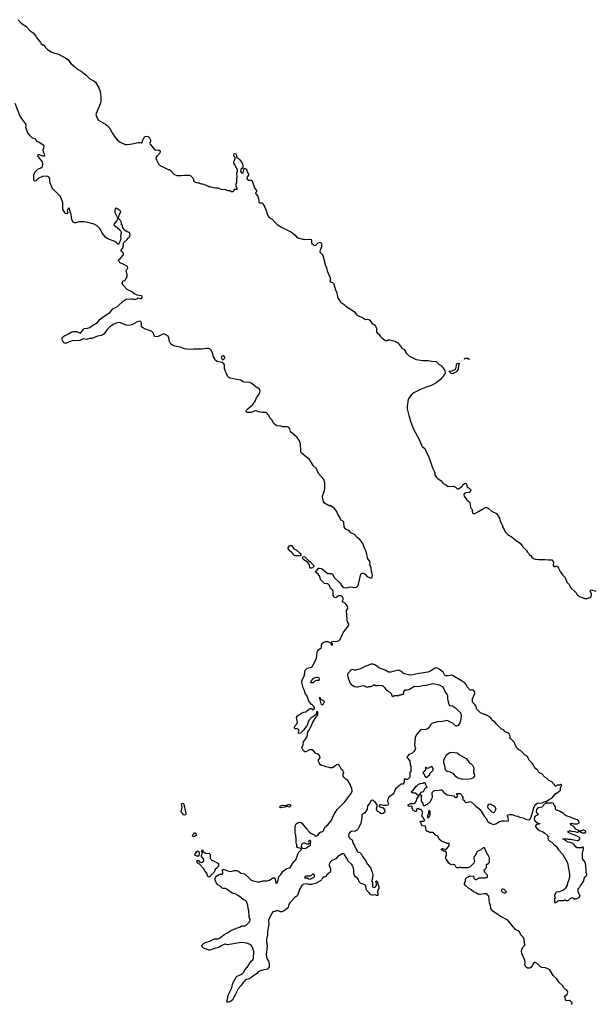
# Model space of a CAD drawing. Header units: inches. Extents: x 1861287 to 2052918, y 204622 to 437896.
# Tile 177 of 215: x 1972639 to 1983025, y 385570 to 403430. Entities that reach past the tile are written whole.
import ezdxf

# ---------------------------------------------------------------- set-up
doc = ezdxf.new("R2010")
doc.units = ezdxf.units.IN
doc.header["$MEASUREMENT"] = 0
for name, color, linetype in [('B9378', 7, 'Continuous'), ('B9379', 7, 'Continuous'), ('B9388', 7, 'Continuous'), ('B9389', 7, 'Continuous'), ('B9470', 7, 'Continuous')]:
    doc.layers.add(name, color=color, linetype=linetype)

msp = doc.modelspace()

# ---------------------------------------------------------------- linework, layer by layer
at = {"layer": 'B9378', "color": 5, "elevation": 180}
for points in [[(1979704, 390000), (1979714, 389990), (1979714, 389970), (1979722, 389950), (1979722, 389910), (1979734, 389890), (1979734, 389790), (1979718, 389782), (1979714, 389770), (1979714, 389690), (1979670, 389646), (1979650, 389646), (1979630, 389658), (1979614, 389650), (1979610, 389586), (1979598, 389582), (1979590, 389566), (1979550, 389566), (1979533, 389547), (1979518, 389542), (1979513, 389527), (1979498, 389522), (1979493, 389507), (1979478, 389502), (1979473, 389487), (1979458, 389482), (1979442, 389450), (1979432, 389410), (1979418, 389390), (1979335, 389325), (1979320, 389300), (1979312, 389272), (1979311, 389250), (1979331, 389210), (1979322, 389190), (1979290, 389179), (1979230, 389175), (1979190, 389187), (1979173, 389187), (1979151, 389170), (1979171, 389150), (1979230, 389135), (1979258, 389098), (1979264, 389070), (1979257, 389050), (1979233, 389030), (1979210, 389028), (1979190, 389034), (1979132, 389070), (1979115, 389090), (1979110, 389110), (1979124, 389170), (1979122, 389190), (1979093, 389230), (1979050, 389268), (1979030, 389273), (1979013, 389267), (1978982, 389210), (1978947, 389173), (1978941, 389110), (1978922, 389078), (1978896, 389044), (1978845, 389010), (1978843, 388950), (1978824, 388856), (1978808, 388812), (1978781, 388759), (1978764, 388736), (1978730, 388710), (1978650, 388706), (1978630, 388692), (1978610, 388661), (1978605, 388630), (1978610, 388603), (1978630, 388579), (1978671, 388551), (1978690, 388485), (1978718, 388438), (1978759, 388350), (1978770, 388336), (1978810, 388321), (1978830, 388301), (1978855, 388250), (1978903, 388190), (1978946, 388110), (1978979, 388079), (1979004, 388044), (1979041, 387950), (1979043, 387910), (1979034, 387830), (1979022, 387810), (1979037, 387777), (1979037, 387730), (1979041, 387710), (1979050, 387696), (1979070, 387691), (1979084, 387696), (1979103, 387717), (1979109, 387731), (1979109, 387769), (1979098, 387790), (1979106, 387810), (1979110, 387812), (1979131, 387790), (1979132, 387750), (1979152, 387710), (1979152, 387670), (1979133, 387647), (1979132, 387628), (1979122, 387610), (1979133, 387587), (1979133, 387547), (1979110, 387546), (1979090, 387558), (1979050, 387549), (1979031, 387549), (1979010, 387559), (1978975, 387590), (1978937, 387637), (1978929, 387649), (1978920, 387700), (1978909, 387729), (1978818, 387770), (1978795, 387790), (1978782, 387830), (1978770, 387848), (1978722, 387890), (1978709, 387909), (1978702, 387942), (1978701, 387990), (1978693, 388047), (1978684, 388070), (1978656, 388110), (1978602, 388162), (1978575, 388215), (1978529, 388290), (1978510, 388301), (1978490, 388297), (1978411, 388250), (1978370, 388209), (1978350, 388195), (1978302, 388178), (1978272, 388150), (1978252, 388110), (1978252, 388090), (1978278, 388030), (1978278, 387990), (1978271, 387970), (1978210, 387918), (1978191, 387889), (1978170, 387878), (1978146, 387874), (1978125, 387855), (1978110, 387826), (1978094, 387810), (1978014, 387770), (1977930, 387742), (1977890, 387744), (1977850, 387753), (1977790, 387749), (1977770, 387739), (1977754, 387726), (1977711, 387650), (1977675, 387545), (1977663, 387530), (1977630, 387507), (1977539, 387410), (1977520, 387380), (1977508, 387332), (1977490, 387309), (1977433, 387267), (1977391, 387249), (1977370, 387249), (1977330, 387266), (1977310, 387269), (1977270, 387252), (1977250, 387252), (1977230, 387246), (1977216, 387230), (1977193, 387190), (1977157, 387110), (1977154, 387090), (1977156, 387024), (1977131, 386891), (1977131, 386850), (1977136, 386830), (1977115, 386750), (1977116, 386690), (1977127, 386630), (1977111, 386470), (1977121, 386401), (1977151, 386350), (1977165, 386310), (1977162, 386250), (1977151, 386229), (1977131, 386209), (1977110, 386199), (1977050, 386189), (1976988, 386172), (1976963, 386157), (1976934, 386126), (1976827, 386053), (1976810, 386035), (1976750, 386022), (1976731, 386009), (1976718, 385990), (1976690, 385964), (1976652, 385908), (1976604, 385850), (1976550, 385744), (1976527, 385710), (1976513, 385670), (1976497, 385643), (1976450, 385615), (1976427, 385607), (1976407, 385607), (1976398, 385630), (1976415, 385690), (1976415, 385710), (1976429, 385750), (1976489, 385870), (1976505, 385955), (1976532, 386008), (1976562, 386050), (1976570, 386072), (1976650, 386111), (1976678, 386130), (1976698, 386150), (1976749, 386230), (1976769, 386250), (1976835, 386350), (1976870, 386378), (1976877, 386410), (1976883, 386530), (1976870, 386588), (1976850, 386628), (1976829, 386649), (1976760, 386680), (1976654, 386694), (1976410, 386649), (1976370, 386662), (1976360, 386660), (1976291, 386629), (1976250, 386601), (1976170, 386584), (1976090, 386554), (1976070, 386554), (1976030, 386573), (1975970, 386590), (1975949, 386610), (1975945, 386630), (1975949, 386650), (1975970, 386673), (1976010, 386690), (1976090, 386713), (1976170, 386757), (1976190, 386761), (1976230, 386757), (1976258, 386762), (1976345, 386835), (1976410, 386868), (1976470, 386908), (1976569, 386951), (1976629, 386971), (1976653, 386987), (1976670, 386991), (1976730, 386991), (1976743, 386997), (1976810, 387066), (1976818, 387090), (1976819, 387110), (1976803, 387150), (1976799, 387170), (1976793, 387267), (1976781, 387310), (1976777, 387370), (1976750, 387435), (1976732, 387452), (1976690, 387469), (1976649, 387510), (1976590, 387553), (1976550, 387574), (1976510, 387579), (1976490, 387589), (1976385, 387665), (1976370, 387669), (1976330, 387669), (1976310, 387677), (1976272, 387712), (1976235, 387735), (1976207, 387767), (1976183, 387823), (1976183, 387850), (1976192, 387870), (1976207, 387893), (1976250, 387925), (1976270, 387933), (1976290, 387928), (1976313, 387930), (1976326, 387950), (1976315, 388010), (1976330, 388017), (1976350, 388017), (1976430, 387986), (1976470, 387978), (1976530, 387998), (1976570, 387998), (1976610, 387985), (1976650, 387951), (1976714, 387934), (1976791, 387871), (1976831, 387830), (1976858, 387818), (1976950, 387790), (1976990, 387790), (1977050, 387810), (1977130, 387813), (1977170, 387825), (1977230, 387867), (1977250, 387871), (1977270, 387851), (1977275, 387835), (1977282, 387770), (1977290, 387766), (1977310, 387775), (1977330, 387831), (1977340, 387890), (1977376, 387924), (1977410, 387978), (1977422, 387990), (1977487, 388033), (1977530, 388043), (1977550, 388059), (1977590, 388130), (1977632, 388170), (1977645, 388190), (1977695, 388325), (1977742, 388370), (1977748, 388390), (1977739, 388399), (1977690, 388408), (1977676, 388416), (1977668, 388430), (1977668, 388470), (1977656, 388496), (1977655, 388590), (1977648, 388610), (1977647, 388647), (1977638, 388670), (1977638, 388790), (1977643, 388817), (1977656, 388844), (1977690, 388871), (1977730, 388872), (1977750, 388862), (1977845, 388750), (1977895, 388695), (1977928, 388668), (1977974, 388650), (1977992, 388632), (1978010, 388622), (1978030, 388626), (1978050, 388645), (1978077, 388683), (1978101, 388699), (1978130, 388705), (1978150, 388716), (1978161, 388759), (1978175, 388785), (1978230, 388828), (1978293, 388910), (1978315, 388950), (1978339, 389010), (1978396, 389104), (1978534, 389246), (1978644, 389390), (1978667, 389430), (1978671, 389450), (1978665, 389485), (1978622, 389582), (1978590, 389629), (1978558, 389650), (1978518, 389690), (1978508, 389710), (1978508, 389750), (1978518, 389770), (1978516, 389776), (1978498, 389810), (1978478, 389830), (1978448, 389890), (1978430, 389908), (1978410, 389918), (1978384, 389916), (1978354, 389890), (1978310, 389862), (1978290, 389858), (1978270, 389858), (1978250, 389868), (1978190, 389878), (1978169, 389889), (1978110, 389905), (1978090, 389922), (1978069, 389950), (1978056, 389976), (1978055, 389990), (1978061, 390000)], [(1980000, 389703), (1979986, 389710), (1979982, 389742), (1979966, 389750), (1979966, 389790), (1979982, 389798), (1979987, 389813), (1980000, 389817)], [(1980000, 388802), (1979946, 388810), (1979926, 388830), (1979918, 388858), (1979906, 388870), (1979906, 388890), (1979910, 388894), (1979970, 388894), (1979982, 388898), (1979986, 388910), (1979982, 388922), (1979966, 388930), (1979966, 388950), (1979926, 388990), (1979936, 389004), (1979946, 389030), (1979946, 389070), (1979927, 389087), (1979922, 389102), (1979890, 389106), (1979870, 389118), (1979850, 389118), (1979834, 389110), (1979833, 389067), (1979810, 389068), (1979769, 389089), (1979755, 389130), (1979755, 389155), (1979750, 389166), (1979710, 389158), (1979686, 389170), (1979686, 389190), (1979726, 389210), (1979790, 389212), (1979810, 389225), (1979833, 389250), (1979848, 389312), (1979886, 389350), (1979882, 389362), (1979850, 389366), (1979840, 389380), (1979810, 389398), (1979790, 389398), (1979770, 389408), (1979749, 389409), (1979746, 389430), (1979780, 389460), (1979828, 389530), (1979850, 389542), (1979870, 389562), (1979910, 389578), (1979950, 389582), (1979970, 389592), (1979990, 389594), (1980000, 389557)], [(1980000, 389488), (1979990, 389486), (1979970, 389446), (1979950, 389426), (1979914, 389410), (1979894, 389390), (1979898, 389378), (1979913, 389373), (1979918, 389358), (1979932, 389352), (1979922, 389338), (1979919, 389270), (1979927, 389247), (1979952, 389212), (1979958, 389178), (1979990, 389174), (1980000, 389184)]]:
    msp.add_lwpolyline(points, dxfattribs=at)
for points in [[(1975630, 388999), (1975610, 389009), (1975589, 389030), (1975573, 389050), (1975565, 389070), (1975579, 389110), (1975584, 389150), (1975576, 389204), (1975578, 389210), (1975590, 389218), (1975611, 389210), (1975630, 389154), (1975634, 389110), (1975650, 389030), (1975645, 389010)], [(1977530, 389149), (1977490, 389161), (1977470, 389159), (1977446, 389146), (1977370, 389137), (1977354, 389150), (1977369, 389170), (1977410, 389185), (1977470, 389177), (1977510, 389196), (1977530, 389197), (1977545, 389190), (1977556, 389170)], [(1975790, 388609), (1975769, 388630), (1975799, 388661), (1975810, 388682), (1975820, 388680), (1975830, 388674), (1975838, 388650), (1975838, 388630), (1975822, 388618)], [(1977910, 388541), (1977890, 388539), (1977883, 388530), (1977879, 388510), (1977887, 388490), (1977870, 388473), (1977850, 388476), (1977811, 388491), (1977790, 388491), (1977770, 388487), (1977752, 388470), (1977746, 388426), (1977761, 388401), (1977798, 388398), (1977830, 388404), (1977882, 388438), (1977911, 388450), (1977915, 388490), (1977922, 388510), (1977918, 388530)], [(1975870, 388255), (1975850, 388258), (1975829, 388269), (1975818, 388290), (1975850, 388341), (1975867, 388353), (1975896, 388330), (1975897, 388310), (1975890, 388266), (1975882, 388258)], [(1976030, 388306), (1976070, 388311), (1976090, 388296), (1976095, 388290), (1976096, 388270), (1976091, 388230), (1976104, 388204), (1976126, 388186), (1976168, 388168), (1976230, 388131), (1976243, 388110), (1976244, 388090), (1976227, 388050), (1976185, 388015), (1976167, 387970), (1976090, 387887), (1976070, 387877), (1976054, 387890), (1976031, 387951), (1975999, 387990), (1975970, 388035), (1975909, 388109), (1975885, 388125), (1975869, 388130), (1975855, 388150), (1975849, 388170), (1975870, 388182), (1975890, 388171), (1975906, 388146), (1975923, 388143), (1975950, 388147), (1975978, 388170), (1975981, 388190), (1975975, 388210), (1975939, 388250), (1975939, 388270), (1975955, 388310), (1975944, 388344), (1975938, 388350), (1975950, 388371), (1975964, 388344), (1976010, 388311)], [(1977950, 387932), (1977921, 387899), (1977910, 387894), (1977830, 387896), (1977819, 387890), (1977804, 387870), (1977810, 387859), (1977830, 387866), (1977850, 387864), (1977885, 387845), (1977910, 387842), (1977969, 387870), (1977986, 387890), (1977989, 387910), (1977974, 387930)]]:
    msp.add_lwpolyline(points, close=True, dxfattribs=at)
at = {"layer": 'B9379', "color": 5, "elevation": 180}
for points in [[(1978061, 390000), (1978088, 390050), (1978082, 390070), (1978068, 390090), (1978034, 390114), (1978010, 390122), (1977969, 390169), (1977946, 390186), (1977930, 390189), (1977894, 390186), (1977830, 390149), (1977810, 390149), (1977789, 390170), (1977754, 390230), (1977778, 390282), (1977787, 390330), (1977823, 390377), (1977852, 390428), (1977862, 390458), (1977868, 390510), (1977881, 390539), (1977930, 390628), (1977947, 390673), (1978016, 390784), (1978038, 390810), (1978046, 390830), (1978046, 390870), (1978030, 390886), (1978024, 390876), (1978022, 390850), (1978014, 390830), (1977991, 390809), (1977919, 390761), (1977891, 390730), (1977869, 390691), (1977850, 390630), (1977843, 390617), (1977791, 390550), (1977730, 390489), (1977710, 390481), (1977695, 390490), (1977694, 390510), (1977701, 390530), (1977699, 390550), (1977690, 390562), (1977670, 390569), (1977630, 390568), (1977622, 390590), (1977638, 390630), (1977663, 390657), (1977675, 390690), (1977669, 390710), (1977668, 390748), (1977658, 390770), (1977676, 390804), (1977749, 390851), (1977790, 390872), (1977830, 390874), (1977870, 390912), (1977910, 390934), (1977930, 390934), (1977950, 390914), (1977986, 390930), (1977986, 390950), (1977970, 390978), (1977950, 390998), (1977930, 391006), (1977890, 391058), (1977849, 391170), (1977819, 391210), (1977805, 391265), (1977782, 391310), (1977759, 391410), (1977759, 391430), (1977769, 391470), (1977804, 391536), (1977809, 391591), (1977819, 391630), (1977850, 391665), (1977930, 391686), (1977956, 391710), (1978020, 391850), (1978030, 391890), (1978032, 391950), (1978042, 391978), (1978059, 392001), (1978106, 392034), (1978113, 392050), (1978116, 392090), (1978130, 392118), (1978146, 392134), (1978173, 392147), (1978190, 392152), (1978230, 392150), (1978278, 392130), (1978284, 392124), (1978289, 392090), (1978310, 392083), (1978315, 392090), (1978310, 392109), (1978295, 392130), (1978303, 392150), (1978325, 392155), (1978390, 392149), (1978434, 392170), (1978450, 392190), (1978485, 392270), (1978509, 392310), (1978550, 392370), (1978585, 392410), (1978609, 392450), (1978609, 392470), (1978585, 392510), (1978579, 392530), (1978575, 392645), (1978565, 392690), (1978569, 392711), (1978589, 392750), (1978593, 392770), (1978585, 392790), (1978557, 392830), (1978531, 392851), (1978495, 392870), (1978493, 392890), (1978504, 392916), (1978504, 392930), (1978497, 392950), (1978470, 392978), (1978450, 392982), (1978423, 392977), (1978390, 392953), (1978370, 392946), (1978350, 392952), (1978341, 392961), (1978326, 392986), (1978322, 393002), (1978322, 393070), (1978310, 393086), (1978278, 393110), (1978256, 393170), (1978230, 393195), (1978210, 393200), (1978170, 393202), (1978153, 393213), (1978097, 393277), (1978085, 393330), (1978073, 393350), (1978050, 393375), (1978006, 393406), (1978004, 393416), (1978009, 393430), (1978030, 393439), (1978061, 393479), (1978076, 393484), (1978110, 393478), (1978130, 393466), (1978210, 393396), (1978230, 393384), (1978290, 393386), (1978310, 393370), (1978350, 393306), (1978449, 393210), (1978489, 393149), (1978518, 393130), (1978567, 393127), (1978630, 393140), (1978710, 393133), (1978741, 393139), (1978764, 393150), (1978787, 393193), (1978821, 393350), (1978828, 393372), (1978837, 393383), (1978850, 393391), (1978870, 393391), (1978906, 393370), (1978950, 393327), (1978982, 393310), (1979010, 393302), (1979030, 393314), (1979037, 393343), (1979030, 393386), (1979017, 393417), (1979012, 393490), (1978989, 393550), (1978993, 393573), (1978990, 393606), (1978955, 393650), (1978926, 393786), (1978899, 393830), (1978874, 393890), (1978865, 393930), (1978810, 394001), (1978759, 394039), (1978713, 394090), (1978643, 394123), (1978619, 394150), (1978589, 394170), (1978562, 394182), (1978542, 394202), (1978527, 394230), (1978521, 394310), (1978510, 394325), (1978470, 394350), (1978455, 394370), (1978442, 394410), (1978403, 394470), (1978392, 394512), (1978350, 394562), (1978302, 394602), (1978290, 394618), (1978270, 394606), (1978256, 394616), (1978240, 394620), (1978170, 394662), (1978150, 394688), (1978129, 394770), (1978129, 394790), (1978169, 394890), (1978174, 394930), (1978172, 395032), (1978155, 395090), (1978060, 395200), (1978015, 395295), (1977964, 395344), (1977894, 395450), (1977749, 395570), (1977739, 395590), (1977736, 395610), (1977732, 395732), (1977712, 395792), (1977672, 395852), (1977629, 395890), (1977610, 395914), (1977564, 395944), (1977550, 395958), (1977540, 396010), (1977527, 396027), (1977516, 396036), (1977490, 396044), (1977422, 396042), (1977405, 396045), (1977380, 396060), (1977310, 396062), (1977288, 396070), (1977250, 396108), (1977214, 396174), (1977178, 396210), (1977158, 396250), (1977138, 396270), (1977128, 396288), (1977107, 396307), (1977030, 396305), (1976970, 396318), (1976930, 396336), (1976917, 396337), (1976830, 396303), (1976770, 396303), (1976751, 396311), (1976744, 396330), (1976752, 396350), (1976780, 396380), (1976868, 396450), (1976910, 396510), (1976932, 396568), (1976976, 396630), (1976994, 396670), (1976999, 396690), (1976997, 396710), (1976989, 396729), (1976930, 396764), (1976849, 396830), (1976810, 396852), (1976710, 396855), (1976684, 396864), (1976650, 396894), (1976450, 396929), (1976430, 396937), (1976410, 396964), (1976385, 397025), (1976369, 397051), (1976355, 397105), (1976353, 397170), (1976344, 397190), (1976310, 397214), (1976218, 397230), (1976190, 397249), (1976179, 397279), (1976152, 397312), (1976142, 397370), (1976114, 397434), (1976094, 397454), (1976070, 397463), (1976030, 397465), (1975947, 397453), (1975790, 397456), (1975710, 397447), (1975630, 397461), (1975550, 397490), (1975450, 397510), (1975410, 397524), (1975382, 397542), (1975366, 397566), (1975355, 397595), (1975342, 397662), (1975329, 397690), (1975280, 397720), (1975250, 397729), (1975150, 397681), (1975117, 397677), (1975090, 397685), (1975079, 397699), (1975058, 397750), (1975034, 397774), (1974995, 397795), (1974900, 397820), (1974864, 397844), (1974850, 397870), (1974850, 397930), (1974845, 397945), (1974830, 397958), (1974810, 397961), (1974770, 397947), (1974670, 397894), (1974619, 397881), (1974570, 397892), (1974470, 397934), (1974450, 397937), (1974408, 397932), (1974337, 397903), (1974269, 397851), (1974227, 397813), (1974169, 397731), (1974147, 397713), (1974119, 397701), (1974050, 397689), (1973950, 397650), (1973910, 397647), (1973850, 397632), (1973790, 397639), (1973730, 397613), (1973590, 397604), (1973547, 397593), (1973490, 397565), (1973450, 397564), (1973438, 397570), (1973409, 397630), (1973410, 397654), (1973418, 397670), (1973438, 397690), (1973510, 397723), (1973570, 397765), (1973610, 397776), (1973650, 397777), (1973670, 397773), (1973734, 397746), (1973750, 397753), (1973789, 397811), (1973810, 397829), (1973870, 397832), (1973910, 397847), (1973950, 397880), (1974050, 397940), (1974095, 397990), (1974130, 398020), (1974278, 398122), (1974330, 398184), (1974350, 398199), (1974410, 398228), (1974520, 398330), (1974550, 398350), (1974570, 398359), (1974666, 398366), (1974690, 398366), (1974730, 398353), (1974775, 398370), (1974790, 398385), (1974830, 398371), (1974850, 398372), (1974859, 398390), (1974859, 398410), (1974850, 398419), (1974770, 398433), (1974706, 398466), (1974670, 398494), (1974590, 398535), (1974510, 398619), (1974499, 398650), (1974502, 398670), (1974510, 398687), (1974550, 398703), (1974588, 398770), (1974590, 398810), (1974569, 398871), (1974574, 398890), (1974590, 398906), (1974601, 398930), (1974592, 398952), (1974530, 398992), (1974461, 399021), (1974441, 399041), (1974429, 399070), (1974439, 399081), (1974470, 399096), (1974519, 399170), (1974521, 399190), (1974517, 399197), (1974510, 399209), (1974479, 399230), (1974479, 399250), (1974513, 399290), (1974520, 399370), (1974529, 399391), (1974590, 399442), (1974608, 399470), (1974629, 399491), (1974641, 399530), (1974639, 399550), (1974630, 399568), (1974590, 399581), (1974559, 399599), (1974527, 399627), (1974522, 399642), (1974507, 399647), (1974506, 399690), (1974502, 399702), (1974486, 399710), (1974486, 399750), (1974470, 399786), (1974430, 399826), (1974418, 399822), (1974402, 399790), (1974351, 399730), (1974347, 399710), (1974446, 399626), (1974450, 399614), (1974465, 399605), (1974473, 399593), (1974482, 399570), (1974467, 399510), (1974475, 399450), (1974445, 399375), (1974430, 399355), (1974410, 399363), (1974387, 399387), (1974364, 399404), (1974236, 399456), (1974200, 399480), (1974135, 399555), (1974103, 399623), (1974085, 399650), (1974042, 399690), (1973990, 399724), (1973850, 399757), (1973810, 399761), (1973719, 399761), (1973650, 399743), (1973630, 399745), (1973610, 399757), (1973582, 399802), (1973570, 399898), (1973547, 399967), (1973540, 400000)], [(1973515, 400000), (1973504, 399990), (1973501, 399970), (1973511, 399929), (1973505, 399915), (1973494, 399910), (1973470, 399917), (1973431, 399971), (1973424, 399990), (1973424, 400000)], [(1974373, 400000), (1974368, 399992), (1974362, 399970), (1974363, 399930), (1974410, 399834), (1974430, 399834), (1974442, 399890), (1974469, 399930), (1974475, 399950), (1974458, 399970), (1974406, 400000)], [(1977099, 400000), (1977110, 399972), (1977127, 399910), (1977148, 399868), (1977165, 399845), (1977221, 399810), (1977271, 399751), (1977310, 399716), (1977385, 399665), (1977450, 399639), (1977570, 399576), (1977631, 399530), (1977658, 399490), (1977690, 399471), (1977770, 399451), (1977790, 399451), (1977810, 399441), (1977910, 399451), (1977925, 399445), (1977931, 399431), (1977930, 399390), (1977939, 399370), (1977965, 399345), (1977990, 399337), (1978010, 399341), (1978050, 399380), (1978070, 399390), (1978090, 399393), (1978104, 399384), (1978110, 399370), (1978110, 399309), (1978108, 399292), (1978088, 399252), (1978084, 399224), (1978091, 399210), (1978128, 399168), (1978135, 399150), (1978181, 398990), (1978203, 398930), (1978215, 398875), (1978271, 398750), (1978274, 398730), (1978267, 398690), (1978290, 398671), (1978310, 398666), (1978328, 398648), (1978351, 398590), (1978367, 398530), (1978393, 398473), (1978402, 398402), (1978417, 398370), (1978459, 398310), (1978470, 398299), (1978526, 398266), (1978550, 398241), (1978610, 398195), (1978690, 398147), (1978710, 398130), (1978739, 398090), (1978770, 398064), (1978864, 398024), (1978910, 397991), (1978950, 397996), (1978973, 397993), (1978990, 397981), (1979027, 397927), (1979073, 397893), (1979091, 397870), (1979111, 397830), (1979111, 397770), (1979121, 397750), (1979158, 397718), (1979176, 397690), (1979196, 397670), (1979268, 397608), (1979295, 397605), (1979330, 397625), (1979350, 397625), (1979450, 397601), (1979498, 397570), (1979530, 397532), (1979570, 397471), (1979610, 397445), (1979655, 397375), (1979710, 397326), (1979830, 397266), (1979910, 397256), (1979950, 397246), (1980000, 397248)], [(1980000, 396761), (1979910, 396725), (1979765, 396650), (1979726, 396610), (1979691, 396550), (1979681, 396510), (1979666, 396410), (1979667, 396370), (1979696, 396250), (1979706, 396230), (1979728, 396148), (1979767, 396030), (1979785, 395990), (1979879, 395830), (1979925, 395710), (1979941, 395690), (1979988, 395650), (1980000, 395621)], [(1980000, 391589), (1979850, 391566), (1979770, 391545), (1979710, 391541), (1979622, 391562), (1979597, 391577), (1979550, 391614), (1979510, 391629), (1979414, 391610), (1979370, 391595), (1979330, 391598), (1979269, 391629), (1979150, 391674), (1979090, 391721), (1979050, 391739), (1979010, 391739), (1978982, 391730), (1978903, 391697), (1978823, 391657), (1978730, 391634), (1978710, 391634), (1978670, 391644), (1978650, 391639), (1978593, 391570), (1978585, 391550), (1978588, 391510), (1978600, 391470), (1978634, 391394), (1978650, 391371), (1978710, 391333), (1978754, 391326), (1978774, 391326), (1978870, 391354), (1978890, 391350), (1978910, 391336), (1978950, 391325), (1978972, 391332), (1979010, 391332), (1979046, 391350), (1979070, 391374), (1979093, 391353), (1979130, 391352), (1979170, 391358), (1979210, 391352), (1979230, 391342), (1979257, 391317), (1979280, 391280), (1979310, 391262), (1979330, 391242), (1979350, 391234), (1979374, 391210), (1979390, 391174), (1979410, 391154), (1979422, 391158), (1979430, 391174), (1979510, 391174), (1979530, 391182), (1979556, 391184), (1979570, 391194), (1979590, 391194), (1979606, 391210), (1979606, 391250), (1979622, 391258), (1979627, 391273), (1979670, 391274), (1979710, 391285), (1979800, 391340), (1979870, 391338), (1979945, 391355), (1980000, 391358)], [(1980000, 390555), (1979990, 390552), (1979930, 390556), (1979909, 390550), (1979832, 390450), (1979811, 390410), (1979800, 390270), (1979815, 390210), (1979811, 390190), (1979786, 390154), (1979755, 390125), (1979690, 390098), (1979662, 390050), (1979670, 390034), (1979704, 390000)]]:
    msp.add_lwpolyline(points, dxfattribs=at)
for points in [[(1976330, 397332), (1976310, 397329), (1976296, 397310), (1976310, 397271), (1976330, 397259), (1976359, 397290), (1976361, 397310), (1976339, 397330)], [(1977646, 393706), (1977630, 393708), (1977610, 393721), (1977582, 393762), (1977545, 393790), (1977509, 393830), (1977506, 393850), (1977518, 393870), (1977530, 393884), (1977550, 393894), (1977570, 393890), (1977610, 393833), (1977652, 393812), (1977725, 393750), (1977738, 393730), (1977739, 393710), (1977730, 393706)], [(1977930, 393481), (1977910, 393482), (1977900, 393490), (1977894, 393534), (1977882, 393562), (1977854, 393594), (1977790, 393630), (1977774, 393650), (1977770, 393670), (1977775, 393685), (1977790, 393693), (1977810, 393684), (1977879, 393619), (1977910, 393599), (1977941, 393561), (1977976, 393530), (1977975, 393510), (1977950, 393485)], [(1978050, 391498), (1978024, 391496), (1977990, 391490), (1977947, 391470), (1977918, 391430), (1977912, 391410), (1977945, 391405), (1977970, 391409), (1977978, 391422), (1978001, 391439), (1978030, 391447), (1978070, 391450), (1978079, 391470), (1978073, 391490)], [(1978070, 391132), (1978070, 391127), (1978079, 391119), (1978103, 391023), (1978110, 391011), (1978130, 391004), (1978150, 391019), (1978162, 391042), (1978166, 391050), (1978163, 391070), (1978102, 391102), (1978090, 391129), (1978086, 391126), (1978086, 391130)]]:
    msp.add_lwpolyline(points, close=True, dxfattribs=at)
at = {"layer": 'B9388', "color": 5, "elevation": 180}
for points in [[(1980000, 389184), (1980008, 389192), (1980030, 389194), (1980090, 389252), (1980106, 389294), (1980126, 389330), (1980126, 389350), (1980118, 389370), (1980122, 389410), (1980150, 389442), (1980170, 389451), (1980248, 389452), (1980270, 389462), (1980290, 389458), (1980302, 389450), (1980331, 389411), (1980370, 389391), (1980391, 389371), (1980511, 389351), (1980534, 389330), (1980550, 389322), (1980582, 389338), (1980586, 389350), (1980566, 389370), (1980568, 389392), (1980630, 389394), (1980654, 389370), (1980664, 389344), (1980674, 389330), (1980674, 389290), (1980678, 389278), (1980693, 389273), (1980714, 389250), (1980718, 389238), (1980750, 389232), (1980810, 389252), (1980850, 389225), (1980919, 389159), (1980962, 389130), (1980972, 389112), (1980984, 389104), (1981010, 389072), (1981061, 388981), (1981091, 388950), (1981127, 388887), (1981170, 388858), (1981230, 388832), (1981286, 388850), (1981330, 388878), (1981383, 388897), (1981430, 388898), (1981470, 388892), (1981502, 388898), (1981506, 388914), (1981499, 388950), (1981484, 388990), (1981495, 389005), (1981530, 389016), (1981570, 389011), (1981630, 388991), (1981670, 388985), (1981710, 388966), (1981771, 388951), (1981811, 388931), (1981870, 388916), (1981890, 388925), (1981917, 388963), (1981949, 389070), (1981963, 389137), (1981981, 389179), (1981999, 389201), (1982030, 389219), (1982114, 389226), (1982166, 389250), (1982189, 389251), (1982249, 389291), (1982290, 389311), (1982363, 389397), (1982410, 389422), (1982423, 389437), (1982446, 389450), (1982448, 389512), (1982466, 389530), (1982466, 389550), (1982450, 389558), (1982430, 389546), (1982390, 389546), (1982370, 389526), (1982350, 389526), (1982338, 389550), (1982323, 389563), (1982308, 389590), (1982290, 389608), (1982230, 389638), (1982190, 389678), (1982166, 389690), (1982110, 389749), (1982068, 389770), (1982046, 389790), (1982030, 389826), (1982003, 389843), (1981978, 389870), (1981958, 389910), (1981938, 389930), (1981928, 389950), (1981889, 389989), (1981882, 390000)], [(1980000, 389817), (1980002, 389818), (1980006, 389830), (1980006, 389870), (1980010, 389874), (1980018, 389858), (1980050, 389854), (1980062, 389858), (1980068, 389872), (1980102, 389878), (1980106, 389890), (1980112, 389892), (1980118, 389858), (1980131, 389851), (1980132, 389810), (1980074, 389750), (1980070, 389726), (1980050, 389706), (1980038, 389702), (1980030, 389686), (1980010, 389686), (1980002, 389702), (1980000, 389703)], [(1980763, 390000), (1980771, 389990), (1980790, 389952), (1980830, 389931), (1980851, 389911), (1980871, 389870), (1980876, 389830), (1980871, 389809), (1980871, 389770), (1980881, 389750), (1980891, 389710), (1980864, 389676), (1980830, 389658), (1980750, 389649), (1980650, 389653), (1980588, 389670), (1980550, 389702), (1980509, 389749), (1980450, 389783), (1980393, 389793), (1980369, 389810), (1980359, 389850), (1980359, 389870), (1980334, 389950), (1980329, 389990), (1980334, 390000)], [(1980000, 389557), (1980004, 389544), (1980018, 389518), (1980032, 389510), (1980018, 389502), (1980014, 389490), (1980000, 389488)], [(1982654, 385566), (1982657, 385590), (1982650, 385610), (1982630, 385630), (1982610, 385638), (1982555, 385635), (1982538, 385658), (1982529, 385710), (1982538, 385730), (1982568, 385750), (1982578, 385770), (1982582, 385790), (1982575, 385810), (1982555, 385835), (1982530, 385848), (1982508, 385870), (1982482, 385910), (1982426, 385966), (1982384, 386030), (1982315, 386090), (1982253, 386193), (1982230, 386209), (1982175, 386235), (1982110, 386238), (1982086, 386250), (1982026, 386310), (1981990, 386326), (1981970, 386326), (1981944, 386296), (1981940, 386280), (1981917, 386243), (1981890, 386226), (1981850, 386226), (1981818, 386250), (1981804, 386290), (1981809, 386330), (1981804, 386370), (1981749, 386490), (1981739, 386530), (1981749, 386570), (1981769, 386611), (1981806, 386650), (1981798, 386670), (1981790, 386746), (1981770, 386788), (1981729, 386830), (1981705, 386885), (1981681, 386901), (1981650, 386913), (1981630, 386930), (1981590, 386973), (1981550, 387030), (1981494, 387094), (1981352, 387172), (1981222, 387262), (1981201, 387281), (1981186, 387310), (1981177, 387370), (1981162, 387410), (1981149, 387530), (1981133, 387553), (1981110, 387574), (1981090, 387577), (1981070, 387577), (1980990, 387561), (1980970, 387561), (1980950, 387569), (1980910, 387595), (1980869, 387610), (1980830, 387649), (1980788, 387670), (1980718, 387730), (1980708, 387750), (1980706, 387770), (1980716, 387784), (1980728, 387850), (1980750, 387872), (1980810, 387902), (1980873, 387893), (1980874, 387850), (1980910, 387834), (1980930, 387834), (1980950, 387854), (1980970, 387862), (1981090, 387862), (1981122, 387878), (1981126, 387910), (1981087, 387947), (1981082, 387962), (1981067, 387967), (1981066, 388010), (1981082, 388018), (1981087, 388033), (1981106, 388050), (1981107, 388113), (1981130, 388114), (1981150, 388134), (1981158, 388150), (1981158, 388230), (1981130, 388286), (1981109, 388309), (1981095, 388355), (1981070, 388406), (1981050, 388406), (1981030, 388398), (1981005, 388375), (1980950, 388348), (1980932, 388330), (1980914, 388290), (1980897, 388263), (1980882, 388250), (1980874, 388230), (1980874, 388210), (1980884, 388184), (1980894, 388170), (1980884, 388156), (1980874, 388130), (1980810, 388062), (1980768, 388048), (1980650, 388048), (1980630, 388058), (1980607, 388047), (1980570, 388046), (1980550, 388066), (1980530, 388098), (1980510, 388108), (1980490, 388108), (1980470, 388098), (1980450, 388108), (1980422, 388130), (1980388, 388188), (1980376, 388196), (1980368, 388210), (1980368, 388250), (1980378, 388270), (1980382, 388310), (1980370, 388346), (1980328, 388350), (1980298, 388370), (1980286, 388390), (1980310, 388395), (1980350, 388382), (1980370, 388382), (1980389, 388391), (1980428, 388450), (1980426, 388486), (1980390, 388489), (1980290, 388529), (1980250, 388568), (1980228, 388608), (1980210, 388626), (1980186, 388630), (1980182, 388642), (1980170, 388646), (1980162, 388662), (1980148, 388668), (1980142, 388682), (1980130, 388686), (1980070, 388686), (1980050, 388706), (1980030, 388706), (1980010, 388726), (1980002, 388802), (1980000, 388802)]]:
    msp.add_lwpolyline(points, dxfattribs=at)
for points in [[(1981230, 389046), (1981210, 389058), (1981136, 389130), (1981130, 389152), (1981139, 389181), (1981150, 389199), (1981170, 389205), (1981190, 389196), (1981230, 389175), (1981256, 389156), (1981265, 389145), (1981272, 389130), (1981273, 389107), (1981250, 389059)], [(1982290, 389222), (1982270, 389218), (1982190, 389218), (1982145, 389195), (1982131, 389169), (1982111, 389149), (1982046, 389134), (1982033, 389127), (1982015, 389105), (1982007, 389070), (1982011, 389051), (1982042, 389010), (1981990, 388984), (1981978, 388962), (1981973, 388930), (1981979, 388910), (1981990, 388895), (1982030, 388862), (1982072, 388850), (1982060, 388840), (1982030, 388838), (1982010, 388829), (1981996, 388810), (1981995, 388790), (1982031, 388750), (1982065, 388725), (1982130, 388701), (1982160, 388680), (1982214, 388630), (1982218, 388618), (1982230, 388614), (1982232, 388610), (1982218, 388602), (1982214, 388590), (1982230, 388554), (1982254, 388530), (1982290, 388512), (1982340, 388460), (1982370, 388438), (1982411, 388370), (1982491, 388290), (1982576, 388136), (1982591, 388031), (1982614, 387934), (1982611, 387890), (1982599, 387830), (1982574, 387766), (1982566, 387730), (1982530, 387669), (1982510, 387645), (1982490, 387634), (1982441, 387619), (1982430, 387608), (1982370, 387606), (1982342, 387550), (1982342, 387530), (1982351, 387510), (1982342, 387490), (1982342, 387430), (1982350, 387414), (1982370, 387422), (1982386, 387430), (1982409, 387451), (1982510, 387454), (1982522, 387458), (1982530, 387472), (1982538, 387458), (1982550, 387454), (1982590, 387454), (1982602, 387458), (1982606, 387470), (1982626, 387490), (1982650, 387502), (1982670, 387502), (1982704, 387484), (1982730, 387482), (1982786, 387510), (1982806, 387530), (1982776, 387596), (1982766, 387610), (1982768, 387672), (1982782, 387678), (1982786, 387690), (1982806, 387710), (1982808, 387730), (1982820, 387740), (1982869, 387811), (1982878, 387850), (1982896, 387884), (1982926, 387910), (1982928, 387930), (1982916, 387956), (1982915, 388030), (1982908, 388050), (1982908, 388090), (1982895, 388150), (1982848, 388210), (1982849, 388309), (1982868, 388390), (1982866, 388410), (1982858, 388418), (1982850, 388418), (1982830, 388408), (1982750, 388406), (1982724, 388424), (1982700, 388460), (1982669, 388489), (1982630, 388508), (1982586, 388510), (1982570, 388518), (1982550, 388538), (1982526, 388550), (1982522, 388562), (1982490, 388566), (1982486, 388570), (1982570, 388571), (1982590, 388565), (1982630, 388565), (1982750, 388541), (1982770, 388541), (1982789, 388551), (1982799, 388570), (1982799, 388579), (1982797, 388590), (1982784, 388604), (1982710, 388639), (1982669, 388649), (1982589, 388689), (1982586, 388710), (1982603, 388717), (1982630, 388718), (1982650, 388711), (1982710, 388705), (1982746, 388694), (1982770, 388694), (1982786, 388710), (1982766, 388730), (1982729, 388749), (1982690, 388798), (1982650, 388818), (1982626, 388850), (1982650, 388858), (1982690, 388845), (1982750, 388845), (1982782, 388858), (1982786, 388870), (1982778, 388890), (1982750, 388914), (1982694, 388934), (1982610, 388973), (1982565, 388985), (1982530, 389004), (1982502, 389030), (1982430, 389075), (1982378, 389090), (1982358, 389110), (1982355, 389155), (1982348, 389168), (1982330, 389186), (1982326, 389210)], [(1980070, 389086), (1980058, 389082), (1980054, 389070), (1980054, 389030), (1980034, 388990), (1980038, 388958), (1980050, 388954), (1980070, 388974), (1980086, 389010), (1980086, 389070)], [(1982870, 388729), (1982852, 388728), (1982830, 388718), (1982810, 388718), (1982794, 388710), (1982814, 388690), (1982841, 388681), (1982890, 388678), (1982908, 388690), (1982908, 388710)], [(1981410, 387658), (1981390, 387658), (1981382, 387650), (1981372, 387630), (1981392, 387610), (1981427, 387593), (1981450, 387594), (1981466, 387610), (1981426, 387650)]]:
    msp.add_lwpolyline(points, close=True, dxfattribs=at)
at = {"layer": 'B9389', "color": 5, "elevation": 180}
for points in [[(1980000, 397248), (1980050, 397251), (1980110, 397235), (1980190, 397231), (1980250, 397176), (1980291, 397151), (1980330, 397094), (1980353, 397073), (1980354, 397010), (1980334, 396990), (1980334, 396970), (1980291, 396929), (1980270, 396902), (1980195, 396845), (1980110, 396793), (1980010, 396765), (1980000, 396761)], [(1980000, 395621), (1980018, 395578), (1980055, 395510), (1980093, 395410), (1980124, 395304), (1980161, 395230), (1980168, 395208), (1980171, 395170), (1980190, 395138), (1980226, 395106), (1980286, 395066), (1980320, 395020), (1980360, 395000), (1980410, 394965), (1980510, 394966), (1980542, 394950), (1980565, 394925), (1980580, 394920), (1980598, 394922), (1980658, 394962), (1980668, 394970), (1980678, 394990), (1980705, 395015), (1980730, 395023), (1980737, 395017), (1980750, 394992), (1980750, 394970), (1980757, 394957), (1980810, 394920), (1980822, 394890), (1980810, 394865), (1980790, 394854), (1980730, 394847), (1980701, 394830), (1980695, 394810), (1980703, 394790), (1980750, 394723), (1980788, 394688), (1980801, 394670), (1980815, 394590), (1980825, 394565), (1980845, 394545), (1980851, 394530), (1980846, 394510), (1980850, 394485), (1980870, 394471), (1980890, 394471), (1980917, 394483), (1980970, 394518), (1980993, 394527), (1981050, 394562), (1981090, 394582), (1981110, 394582), (1981134, 394570), (1981190, 394522), (1981230, 394498), (1981266, 394486), (1981290, 394471), (1981341, 394390), (1981355, 394335), (1981392, 394268), (1981398, 394250), (1981398, 394230), (1981425, 394185), (1981442, 394142), (1981460, 394120), (1981492, 394090), (1981570, 394045), (1981650, 393978), (1981714, 393934), (1981767, 393867), (1981825, 393810), (1981850, 393772), (1981870, 393752), (1981882, 393730), (1981912, 393710), (1981930, 393682), (1981957, 393657), (1981986, 393646), (1982010, 393646), (1982050, 393636), (1982170, 393639), (1982230, 393631), (1982270, 393634), (1982291, 393630), (1982311, 393610), (1982321, 393590), (1982317, 393530), (1982327, 393510), (1982350, 393511), (1982370, 393525), (1982391, 393511), (1982410, 393482), (1982446, 393410), (1982490, 393352), (1982531, 393311), (1982562, 393230), (1982605, 393185), (1982632, 393130), (1982730, 393032), (1982742, 393010), (1982786, 392966), (1982810, 392962), (1982890, 392931), (1982930, 392931), (1982978, 392950), (1983002, 392970), (1983009, 392990), (1983009, 393010), (1982989, 393070), (1982995, 393085), (1983010, 393091), (1983090, 393066)], [(1981882, 390000), (1981865, 390025), (1981848, 390068), (1981796, 390096), (1981788, 390110), (1981730, 390168), (1981690, 390186), (1981670, 390206), (1981658, 390230), (1981635, 390250), (1981608, 390328), (1981568, 390368), (1981528, 390390), (1981535, 390405), (1981533, 390427), (1981530, 390450), (1981515, 390475), (1981490, 390494), (1981446, 390510), (1981436, 390516), (1981420, 390540), (1981398, 390558), (1981369, 390569), (1981288, 390650), (1981278, 390670), (1981250, 390698), (1981230, 390706), (1981207, 390727), (1981198, 390750), (1981170, 390778), (1981136, 390796), (1981127, 390807), (1981108, 390808), (1981087, 390827), (1981068, 390828), (1981000, 390860), (1980936, 390916), (1980926, 390930), (1980926, 390950), (1980918, 390970), (1980895, 391010), (1980850, 391050), (1980852, 391112), (1980892, 391210), (1980890, 391245), (1980870, 391269), (1980830, 391266), (1980809, 391270), (1980754, 391330), (1980739, 391370), (1980709, 391410), (1980650, 391439), (1980490, 391537), (1980470, 391539), (1980448, 391532), (1980410, 391529), (1980370, 391531), (1980357, 391537), (1980346, 391546), (1980317, 391597), (1980250, 391647), (1980210, 391669), (1980190, 391673), (1980170, 391666), (1980088, 391612), (1980044, 391596), (1980000, 391589)], [(1980000, 391358), (1980010, 391358), (1980130, 391391), (1980250, 391365), (1980311, 391331), (1980365, 391225), (1980390, 391185), (1980396, 391170), (1980397, 391110), (1980424, 391004), (1980449, 390989), (1980490, 390982), (1980545, 390950), (1980583, 390903), (1980623, 390870), (1980639, 390850), (1980648, 390792), (1980637, 390710), (1980625, 390675), (1980593, 390627), (1980563, 390617), (1980550, 390618), (1980501, 390661), (1980390, 390716), (1980310, 390700), (1980210, 390692), (1980117, 390663), (1980097, 390643), (1980063, 390590), (1980030, 390564), (1980000, 390555)], [(1980334, 390000), (1980373, 390087), (1980410, 390121), (1980443, 390137), (1980470, 390143), (1980573, 390133), (1980618, 390098), (1980738, 390030), (1980763, 390000)]]:
    msp.add_lwpolyline(points, dxfattribs=at)
for points in [[(1980490, 397009), (1980466, 397010), (1980446, 397030), (1980442, 397042), (1980427, 397047), (1980427, 397053), (1980450, 397052), (1980496, 397064), (1980535, 397085), (1980556, 397124), (1980561, 397170), (1980569, 397190), (1980590, 397198), (1980613, 397193), (1980598, 397150), (1980591, 397089), (1980582, 397070), (1980550, 397038)], [(1980790, 397269), (1980766, 397270), (1980762, 397282), (1980750, 397286), (1980718, 397282), (1980714, 397270), (1980706, 397270), (1980710, 397291), (1980750, 397292), (1980774, 397290), (1980778, 397278), (1980790, 397274)]]:
    msp.add_lwpolyline(points, close=True, dxfattribs=at)
at = {"layer": 'B9470', "color": 5, "elevation": 180}
for points in [[(1972612, 403430), (1972664, 403370), (1972750, 403310), (1972831, 403230), (1972886, 403190), (1972934, 403130), (1972943, 403110), (1972990, 403047), (1973017, 403017), (1973030, 402991), (1973050, 402971), (1973070, 402971), (1973083, 402963), (1973102, 402930), (1973145, 402890), (1973208, 402848), (1973250, 402830), (1973330, 402808), (1973487, 402727), (1973510, 402709), (1973570, 402630), (1973629, 402589), (1973690, 402533), (1973755, 402495), (1973843, 402423), (1973910, 402358), (1973981, 402321), (1974015, 402295), (1974077, 402197), (1974097, 402130), (1974110, 402030), (1974110, 401950), (1974106, 401914), (1974025, 401730), (1974021, 401710), (1974030, 401672), (1974050, 401631), (1974071, 401610), (1974194, 401534), (1974228, 401508), (1974267, 401467), (1974317, 401377), (1974371, 401291), (1974410, 401246), (1974462, 401210), (1974550, 401167), (1974590, 401167), (1974630, 401175), (1974650, 401171), (1974790, 401205), (1974824, 401204), (1974850, 401194), (1974862, 401198), (1974866, 401230), (1974882, 401270), (1974908, 401310), (1974930, 401318), (1974970, 401312), (1974991, 401290), (1975011, 401250), (1975011, 401229), (1974998, 401190), (1975006, 401170), (1975088, 401068), (1975150, 401066), (1975170, 401061), (1975185, 401050), (1975186, 401030), (1975176, 401004), (1975130, 400962), (1975111, 400929), (1975122, 400890), (1975157, 400817), (1975190, 400778), (1975225, 400765), (1975330, 400712), (1975350, 400712), (1975370, 400702), (1975397, 400677), (1975410, 400654), (1975434, 400630), (1975474, 400610), (1975490, 400606), (1975570, 400605), (1975631, 400611), (1975710, 400612), (1975740, 400600), (1975782, 400562), (1975791, 400531), (1975791, 400510), (1975810, 400486), (1975872, 400472), (1975891, 400471), (1975930, 400452), (1975952, 400452), (1976050, 400418), (1976070, 400406), (1976090, 400405), (1976150, 400385), (1976190, 400378), (1976230, 400382), (1976290, 400358), (1976370, 400352), (1976410, 400334), (1976450, 400334), (1976470, 400314), (1976510, 400314), (1976526, 400330), (1976527, 400353), (1976570, 400354), (1976582, 400358), (1976586, 400370), (1976566, 400410), (1976566, 400430), (1976568, 400452), (1976578, 400470), (1976578, 400550), (1976582, 400570), (1976578, 400650), (1976588, 400672), (1976589, 400710), (1976559, 400759), (1976549, 400790), (1976522, 400830), (1976522, 400850), (1976546, 400910), (1976546, 400930), (1976528, 400948), (1976522, 400970), (1976530, 400994), (1976550, 401002), (1976557, 400997), (1976571, 400970), (1976574, 400930), (1976610, 400912), (1976630, 400891), (1976672, 400830), (1976687, 400793), (1976685, 400750), (1976672, 400730), (1976651, 400710), (1976645, 400690), (1976651, 400670), (1976670, 400647), (1976690, 400651), (1976701, 400679), (1976709, 400731), (1976730, 400731), (1976750, 400717), (1976763, 400663), (1976790, 400630), (1976787, 400610), (1976762, 400578), (1976759, 400550), (1976772, 400532), (1976790, 400521), (1976830, 400522), (1976850, 400518), (1976856, 400510), (1976899, 400379), (1976934, 400330), (1976931, 400309), (1976918, 400290), (1976919, 400270), (1976956, 400230), (1976979, 400150), (1976978, 400118), (1976990, 400106), (1977030, 400106), (1977051, 400090), (1977087, 400030), (1977099, 400000)], [(1973424, 400000), (1973419, 400110), (1973382, 400210), (1973370, 400230), (1973242, 400362), (1973222, 400390), (1973185, 400484), (1973188, 400530), (1973183, 400550), (1973170, 400574), (1973150, 400588), (1973130, 400592), (1973050, 400587), (1972973, 400547), (1972930, 400507), (1972910, 400503), (1972901, 400510), (1972895, 400530), (1972893, 400607), (1972915, 400665), (1972935, 400690), (1972970, 400719), (1973020, 400740), (1973054, 400770), (1973059, 400810), (1973054, 400850), (1972974, 400950), (1972965, 400970), (1972974, 400986), (1972990, 400986), (1973050, 400963), (1973090, 400961), (1973094, 400966), (1973090, 400990), (1973072, 401030), (1973065, 401070), (1973080, 401130), (1973079, 401150), (1972990, 401205), (1972944, 401224), (1972934, 401254), (1972922, 401270), (1972870, 401284), (1972844, 401304), (1972826, 401326), (1972781, 401390), (1972755, 401455), (1972752, 401472), (1972755, 401510), (1972746, 401546), (1972690, 401618), (1972644, 401690), (1972554, 401910)], [(1973540, 400000), (1973538, 400010), (1973530, 400015), (1973515, 400000)], [(1974406, 400000), (1974390, 400009), (1974376, 400004), (1974373, 400000)]]:
    msp.add_lwpolyline(points, dxfattribs=at)

doc.saveas('drawing.dxf')
